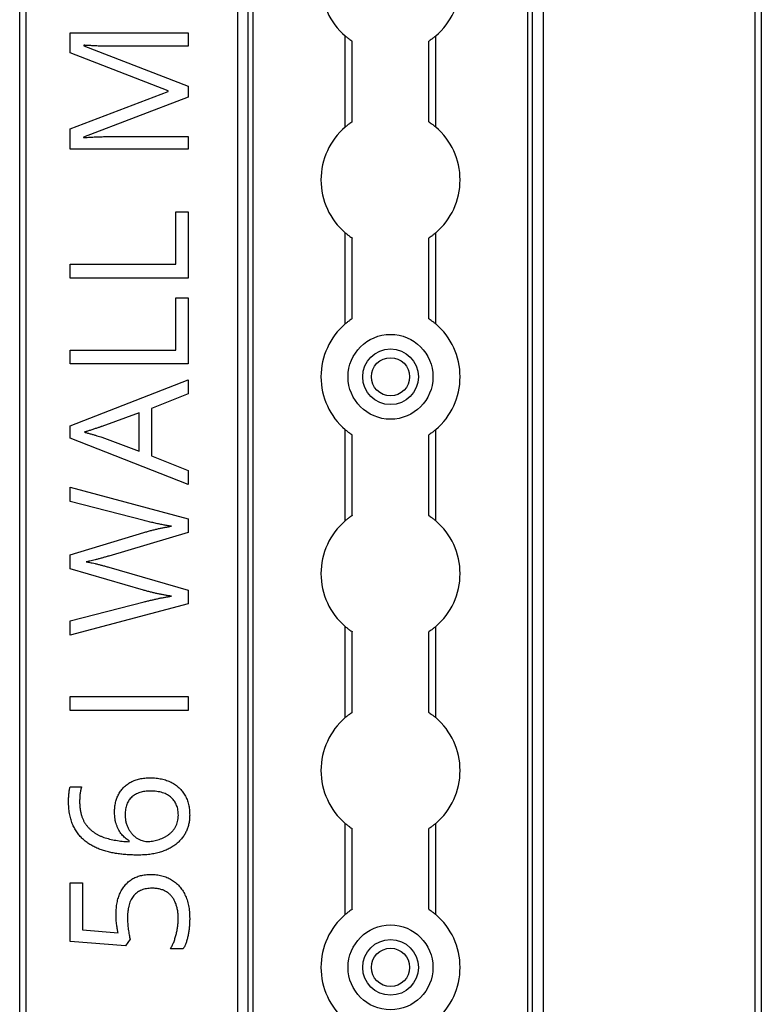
# Model space of a CAD drawing. Header units: millimetres. Extents: x -138 to 5612, y -1401 to 2631.
# Tile 31 of 116: x 1522 to 1628, y 772 to 914. Entities that reach past the tile are written whole.
import ezdxf

# ---------------------------------------------------------------- set-up
doc = ezdxf.new("R2010")
doc.units = ezdxf.units.MM

msp = doc.modelspace()

# ---------------------------------------------------------------- linework, layer by layer
at = {"color": 7, "linetype": 'Continuous', "lineweight": 25}
for p, q in [((1521.86, 567.5), (1521.86, 1075.06)), ((1522.76, 1075.06), (1522.76, 567.5)), ((1553.16, 1074.51), (1553.16, 565.11)), ((1553.19, 565.11), (1553.19, 1074.51)), ((1554.72, 565.11), (1554.72, 1074.51)), ((1555.43, 565.11), (1555.43, 1074.51)), ((1594.88, 565.11), (1594.88, 1074.51)), ((1595.59, 565.11), (1595.59, 1074.51)), ((1597.13, 565.11), (1597.13, 1074.51)), ((1597.16, 565.11), (1597.16, 1074.51)), ((1627.56, 567.5), (1627.56, 1075.06)), ((1628.46, 1075.06), (1628.46, 567.5)), ((1529.1, 911.72), (1546.07, 911.72)), ((1529.1, 908.82), (1529.1, 911.72)), ((1546.07, 911.72), (1546.07, 909.77)), ((1568.66, 898.16), (1568.66, 911.26)), ((1569.66, 898.91), (1569.66, 910.51)), ((1580.66, 898.91), (1580.66, 910.51)), ((1581.66, 898.16), (1581.66, 911.26)), ((1543.21, 903.36), (1529.1, 908.82)), ((1531.07, 909.92), (1531.07, 909.83)), ((1531.07, 909.83), (1546.07, 904.05)), ((1546.07, 909.77), (1535.21, 909.77)), ((1529.1, 897.89), (1543.21, 903.27)), ((1543.21, 903.27), (1543.21, 903.36)), ((1546.07, 904.05), (1546.07, 902.44)), ((1546.07, 902.44), (1531.05, 896.73)), ((1529.1, 894.96), (1529.1, 897.89)), ((1531.05, 896.73), (1531.05, 896.64)), ((1535.34, 896.8), (1546.07, 896.8)), ((1546.07, 896.8), (1546.07, 894.96)), ((1546.07, 894.96), (1529.1, 894.96)), ((1544.3, 878.43), (1544.3, 885.97)), ((1544.3, 885.97), (1546.07, 885.97)), ((1546.07, 885.97), (1546.07, 876.45)), ((1568.66, 869.86), (1568.66, 882.96)), ((1569.66, 870.61), (1569.66, 882.21)), ((1580.66, 870.61), (1580.66, 882.21)), ((1581.66, 869.86), (1581.66, 882.96)), ((1529.1, 878.43), (1544.3, 878.43)), ((1529.1, 876.45), (1529.1, 878.43)), ((1546.07, 876.45), (1529.1, 876.45)), ((1544.3, 866.09), (1544.3, 873.63)), ((1544.3, 873.63), (1546.07, 873.63)), ((1546.07, 873.63), (1546.07, 864.11)), ((1529.1, 866.09), (1544.3, 866.09)), ((1529.1, 864.11), (1529.1, 866.09)), ((1546.07, 864.11), (1529.1, 864.11)), ((1529.1, 855.23), (1546.07, 861.83)), ((1546.07, 861.83), (1546.07, 859.79)), ((1546.07, 859.79), (1540.78, 857.69)), ((1539.02, 857.1), (1533.65, 855.11)), ((1539.02, 851.55), (1539.02, 857.1)), ((1540.78, 857.69), (1540.78, 850.88)), ((1529.1, 853.45), (1529.1, 855.23)), ((1533.65, 853.57), (1539.02, 851.55)), ((1568.66, 841.56), (1568.66, 854.66)), ((1569.66, 842.31), (1569.66, 853.91)), ((1580.66, 842.31), (1580.66, 853.91)), ((1581.66, 841.56), (1581.66, 854.66)), ((1546.07, 846.8), (1529.1, 853.45)), ((1540.78, 850.88), (1546.07, 848.8)), ((1546.07, 848.8), (1546.07, 846.8)), ((1529.1, 846.39), (1546.07, 841.85)), ((1529.1, 844.33), (1529.1, 846.39)), ((1539.73, 841.59), (1529.1, 844.33)), ((1546.07, 841.85), (1546.07, 839.86)), ((1529.1, 836.69), (1539.71, 839.88)), ((1546.07, 839.86), (1534.65, 836.49)), ((1529.1, 834.66), (1529.1, 836.69)), ((1539.63, 831.6), (1529.1, 834.66)), ((1534.66, 834.89), (1546.07, 831.61)), ((1546.07, 831.61), (1546.07, 829.63)), ((1529.1, 827.17), (1539.74, 829.91)), ((1546.07, 829.63), (1529.1, 825.12)), ((1529.1, 825.12), (1529.1, 827.17)), ((1568.66, 813.26), (1568.66, 826.36)), ((1569.66, 814.01), (1569.66, 825.61)), ((1580.66, 814.01), (1580.66, 825.61)), ((1581.66, 813.26), (1581.66, 826.36)), ((1529.1, 814.31), (1529.1, 816.29)), ((1529.1, 816.29), (1546.07, 816.29)), ((1546.07, 816.29), (1546.07, 814.31)), ((1546.07, 814.31), (1529.1, 814.31)), ((1529.1, 803.33), (1530.76, 803.33)), ((1568.66, 784.96), (1568.66, 798.06)), ((1569.66, 785.71), (1569.66, 797.31)), ((1580.66, 785.71), (1580.66, 797.31)), ((1581.66, 784.96), (1581.66, 798.06)), ((1537.57, 795.43), (1537.57, 795.56)), ((1529.1, 789.54), (1530.87, 789.54)), ((1529.1, 781.09), (1529.1, 789.54)), ((1530.87, 789.54), (1530.87, 782.74)), ((1530.87, 782.74), (1536, 782.31)), ((1537.72, 781.42), (1537.08, 780.44)), ((1537.08, 780.44), (1529.1, 781.09)), ((1545.36, 780.03), (1543.52, 780.03))]:
    msp.add_line(p, q, dxfattribs=at)
for centre, radius in [((1575.16, 862.26), 6.1), ((1575.16, 862.26), 4), ((1575.16, 862.26), 2.75), ((1575.16, 777.36), 6.1), ((1575.16, 777.36), 4), ((1575.16, 777.36), 2.75)]:
    msp.add_circle(centre, radius, dxfattribs=at)
for centre, start, end in [((1575.16, 918.86), 130.5416, 229.4584), ((1575.16, 918.86), 310.5416, 49.4584), ((1575.16, 890.56), 130.5416, 229.4584), ((1575.16, 890.56), 310.5416, 49.4584), ((1575.16, 862.26), 130.5416, 229.4584), ((1575.16, 862.26), 310.5416, 49.4584), ((1575.16, 833.96), 130.5416, 229.4584), ((1575.16, 833.96), 310.5416, 49.4584), ((1575.16, 805.66), 130.5416, 229.4584), ((1575.16, 805.66), 310.5416, 49.4584), ((1575.16, 777.36), 130.5416, 229.4584), ((1575.16, 777.36), 310.5416, 49.4584)]:
    msp.add_arc(centre, 10, start, end, dxfattribs=at)
for points, knots in [([(1568.66, 911.26), (1568.77, 911.16), (1568.88, 911.07), (1569.11, 910.9), (1569.22, 910.81), (1569.41, 910.67), (1569.5, 910.61), (1569.62, 910.53), (1569.66, 910.51), (1569.66, 910.51)], [0, 0, 0, 0, 0.25, 0.25, 0.5, 0.5, 0.75, 0.75, 1, 1, 1, 1]), ([(1581.66, 911.26), (1581.54, 911.16), (1581.43, 911.07), (1581.2, 910.9), (1581.1, 910.81), (1580.9, 910.67), (1580.81, 910.61), (1580.69, 910.53), (1580.66, 910.51), (1580.66, 910.51)], [0, 0, 0, 0, 0.25, 0.25, 0.5, 0.5, 0.75, 0.75, 1, 1, 1, 1]), ([(1535.21, 909.77), (1534.95, 909.77), (1534.45, 909.78), (1533.7, 909.79), (1532.96, 909.82), (1532.27, 909.85), (1531.65, 909.89), (1531.26, 909.91), (1531.07, 909.92)], [0, 0, 0, 0, 0.18235, 0.366387, 0.545523, 0.71471, 0.868184, 1, 1, 1, 1]), ([(1569.66, 898.91), (1569.66, 898.91), (1569.65, 898.91), (1569.62, 898.88), (1569.59, 898.87), (1569.5, 898.81), (1569.42, 898.75), (1569.22, 898.61), (1569.11, 898.53), (1568.88, 898.35), (1568.77, 898.26), (1568.66, 898.16)], [0, 0, 0, 0, 0.125, 0.125, 0.25, 0.25, 0.5, 0.5, 0.75, 0.75, 1, 1, 1, 1]), ([(1580.66, 898.91), (1580.66, 898.91), (1580.66, 898.91), (1580.7, 898.88), (1580.72, 898.87), (1580.81, 898.81), (1580.9, 898.75), (1581.09, 898.61), (1581.2, 898.53), (1581.43, 898.35), (1581.54, 898.26), (1581.66, 898.16)], [0, 0, 0, 0, 0.125, 0.125, 0.25, 0.25, 0.5, 0.5, 0.75, 0.75, 1, 1, 1, 1]), ([(1531.05, 896.64), (1531.23, 896.65), (1531.61, 896.69), (1532.24, 896.72), (1532.95, 896.75), (1533.72, 896.78), (1534.52, 896.79), (1535.07, 896.8), (1535.34, 896.8)], [0, 0, 0, 0, 0.123014, 0.270684, 0.437474, 0.617814, 0.807723, 1, 1, 1, 1]), ([(1568.66, 882.96), (1568.77, 882.86), (1568.88, 882.77), (1569.11, 882.6), (1569.22, 882.51), (1569.41, 882.37), (1569.5, 882.31), (1569.62, 882.23), (1569.66, 882.21), (1569.66, 882.21)], [0, 0, 0, 0, 0.25, 0.25, 0.5, 0.5, 0.75, 0.75, 1, 1, 1, 1]), ([(1581.66, 882.96), (1581.54, 882.86), (1581.43, 882.77), (1581.2, 882.6), (1581.1, 882.51), (1580.9, 882.37), (1580.81, 882.31), (1580.69, 882.23), (1580.66, 882.21), (1580.66, 882.21)], [0, 0, 0, 0, 0.25, 0.25, 0.5, 0.5, 0.75, 0.75, 1, 1, 1, 1]), ([(1569.66, 870.61), (1569.66, 870.61), (1569.65, 870.61), (1569.62, 870.58), (1569.59, 870.57), (1569.5, 870.51), (1569.42, 870.45), (1569.22, 870.31), (1569.11, 870.23), (1568.88, 870.05), (1568.77, 869.96), (1568.66, 869.86)], [0, 0, 0, 0, 0.125, 0.125, 0.25, 0.25, 0.5, 0.5, 0.75, 0.75, 1, 1, 1, 1]), ([(1580.66, 870.61), (1580.66, 870.61), (1580.66, 870.61), (1580.7, 870.58), (1580.72, 870.57), (1580.81, 870.51), (1580.9, 870.45), (1581.09, 870.31), (1581.2, 870.23), (1581.43, 870.05), (1581.54, 869.96), (1581.66, 869.86)], [0, 0, 0, 0, 0.125, 0.125, 0.25, 0.25, 0.5, 0.5, 0.75, 0.75, 1, 1, 1, 1]), ([(1533.65, 855.11), (1533.61, 855.1), (1533.52, 855.07), (1533.37, 855.02), (1533.18, 854.95), (1532.88, 854.86), (1532.47, 854.72), (1532.06, 854.59), (1531.74, 854.49), (1531.52, 854.42), (1531.32, 854.36), (1531.2, 854.32), (1531.15, 854.3)], [0, 0, 0, 0, 0.0483453, 0.1099234, 0.1859552, 0.2752086, 0.4689997, 0.6706527, 0.7677749, 0.8545452, 0.9326484, 1, 1, 1, 1]), ([(1531.15, 854.3), (1531.31, 854.26), (1531.62, 854.18), (1532.09, 854.05), (1532.54, 853.92), (1532.95, 853.79), (1533.32, 853.68), (1533.55, 853.6), (1533.65, 853.57)], [0, 0, 0, 0, 0.188916, 0.376296, 0.557333, 0.724487, 0.873715, 1, 1, 1, 1]), ([(1568.66, 854.66), (1568.77, 854.56), (1568.88, 854.47), (1569.11, 854.3), (1569.22, 854.21), (1569.41, 854.07), (1569.5, 854.01), (1569.62, 853.93), (1569.66, 853.91), (1569.66, 853.91)], [0, 0, 0, 0, 0.25, 0.25, 0.5, 0.5, 0.75, 0.75, 1, 1, 1, 1]), ([(1581.66, 854.66), (1581.54, 854.56), (1581.43, 854.47), (1581.2, 854.3), (1581.1, 854.21), (1580.9, 854.07), (1580.81, 854.01), (1580.69, 853.93), (1580.66, 853.91), (1580.66, 853.91)], [0, 0, 0, 0, 0.25, 0.25, 0.5, 0.5, 0.75, 0.75, 1, 1, 1, 1]), ([(1569.66, 842.31), (1569.66, 842.31), (1569.65, 842.31), (1569.62, 842.28), (1569.59, 842.27), (1569.5, 842.21), (1569.42, 842.15), (1569.22, 842.01), (1569.11, 841.93), (1568.88, 841.75), (1568.77, 841.66), (1568.66, 841.56)], [0, 0, 0, 0, 0.125, 0.125, 0.25, 0.25, 0.5, 0.5, 0.75, 0.75, 1, 1, 1, 1]), ([(1580.66, 842.31), (1580.66, 842.31), (1580.66, 842.31), (1580.7, 842.28), (1580.72, 842.27), (1580.81, 842.21), (1580.9, 842.15), (1581.09, 842.01), (1581.2, 841.93), (1581.43, 841.75), (1581.54, 841.66), (1581.66, 841.56)], [0, 0, 0, 0, 0.125, 0.125, 0.25, 0.25, 0.5, 0.5, 0.75, 0.75, 1, 1, 1, 1]), ([(1539.71, 839.88), (1539.89, 839.93), (1540.25, 840.03), (1540.78, 840.18), (1541.31, 840.31), (1541.82, 840.43), (1542.31, 840.53), (1542.78, 840.62), (1543.23, 840.71), (1543.52, 840.76), (1543.66, 840.78)], [0, 0, 0, 0, 0.138815, 0.276129, 0.41033, 0.540228, 0.665248, 0.783098, 0.894781, 1, 1, 1, 1]), ([(1543.66, 840.78), (1543.46, 840.81), (1543.06, 840.87), (1542.45, 840.98), (1541.81, 841.11), (1541.14, 841.25), (1540.44, 841.42), (1539.97, 841.53), (1539.73, 841.59)], [0, 0, 0, 0, 0.146925, 0.302177, 0.465132, 0.636532, 0.814938, 1, 1, 1, 1]), ([(1534.65, 836.49), (1534.49, 836.44), (1534.16, 836.35), (1533.67, 836.21), (1533.19, 836.08), (1532.74, 835.96), (1532.33, 835.86), (1531.96, 835.77), (1531.67, 835.71), (1531.49, 835.67), (1531.42, 835.66)], [0, 0, 0, 0, 0.152929, 0.306279, 0.456093, 0.598123, 0.728121, 0.8416, 0.933351, 1, 1, 1, 1]), ([(1531.42, 835.66), (1531.49, 835.65), (1531.67, 835.62), (1531.96, 835.56), (1532.31, 835.5), (1532.72, 835.4), (1533.18, 835.3), (1533.66, 835.17), (1534.16, 835.04), (1534.49, 834.94), (1534.66, 834.89)], [0, 0, 0, 0, 0.065837, 0.155317, 0.267108, 0.394133, 0.534406, 0.685214, 0.841551, 1, 1, 1, 1]), ([(1543.66, 830.72), (1543.5, 830.74), (1543.19, 830.79), (1542.7, 830.87), (1542.21, 830.97), (1541.7, 831.07), (1541.19, 831.19), (1540.67, 831.32), (1540.15, 831.45), (1539.8, 831.55), (1539.63, 831.6)], [0, 0, 0, 0, 0.113008, 0.232308, 0.354669, 0.480795, 0.608271, 0.737947, 0.868241, 1, 1, 1, 1]), ([(1539.74, 829.91), (1539.92, 829.95), (1540.27, 830.04), (1540.79, 830.16), (1541.3, 830.28), (1541.79, 830.39), (1542.27, 830.49), (1542.75, 830.56), (1543.2, 830.65), (1543.51, 830.69), (1543.66, 830.72)], [0, 0, 0, 0, 0.136857, 0.270586, 0.401407, 0.527461, 0.650457, 0.770277, 0.886555, 1, 1, 1, 1]), ([(1568.66, 826.36), (1568.77, 826.26), (1568.88, 826.17), (1569.11, 826), (1569.22, 825.91), (1569.41, 825.77), (1569.5, 825.71), (1569.62, 825.63), (1569.66, 825.61), (1569.66, 825.61)], [0, 0, 0, 0, 0.25, 0.25, 0.5, 0.5, 0.75, 0.75, 1, 1, 1, 1]), ([(1581.66, 826.36), (1581.54, 826.26), (1581.43, 826.17), (1581.2, 826), (1581.1, 825.91), (1580.9, 825.77), (1580.81, 825.71), (1580.69, 825.63), (1580.66, 825.61), (1580.66, 825.61)], [0, 0, 0, 0, 0.25, 0.25, 0.5, 0.5, 0.75, 0.75, 1, 1, 1, 1]), ([(1569.66, 814.01), (1569.66, 814.01), (1569.65, 814.01), (1569.62, 813.98), (1569.59, 813.97), (1569.5, 813.91), (1569.42, 813.85), (1569.22, 813.71), (1569.11, 813.63), (1568.88, 813.45), (1568.77, 813.36), (1568.66, 813.26)], [0, 0, 0, 0, 0.125, 0.125, 0.25, 0.25, 0.5, 0.5, 0.75, 0.75, 1, 1, 1, 1]), ([(1580.66, 814.01), (1580.66, 814.01), (1580.66, 814.01), (1580.7, 813.98), (1580.72, 813.97), (1580.81, 813.91), (1580.9, 813.85), (1581.09, 813.71), (1581.2, 813.63), (1581.43, 813.45), (1581.54, 813.36), (1581.66, 813.26)], [0, 0, 0, 0, 0.125, 0.125, 0.25, 0.25, 0.5, 0.5, 0.75, 0.75, 1, 1, 1, 1]), ([(1535.49, 799.68), (1535.5, 799.93), (1535.51, 800.39), (1535.63, 801.07), (1535.81, 801.7), (1536.08, 802.28), (1536.42, 802.81), (1536.82, 803.28), (1537.3, 803.68), (1537.84, 804.02), (1538.45, 804.28), (1539.12, 804.48), (1539.85, 804.59), (1540.36, 804.6), (1540.62, 804.61)], [0, 0, 0, 0, 0.089525, 0.174546, 0.255342, 0.334394, 0.411524, 0.487941, 0.564453, 0.643258, 0.725042, 0.811004, 0.902358, 1, 1, 1, 1]), ([(1540.62, 804.61), (1540.76, 804.61), (1541.04, 804.61), (1541.46, 804.57), (1541.86, 804.52), (1542.25, 804.46), (1542.62, 804.36), (1542.97, 804.25), (1543.31, 804.12), (1543.74, 803.92), (1544.24, 803.61), (1544.78, 803.19), (1545.23, 802.68), (1545.55, 802.21), (1545.77, 801.8), (1545.91, 801.48), (1546.03, 801.14), (1546.12, 800.79), (1546.2, 800.42), (1546.25, 800.04), (1546.28, 799.65), (1546.29, 799.38), (1546.29, 799.24)], [0, 0, 0, 0, 0.048742, 0.095652, 0.141248, 0.185599, 0.228995, 0.27104, 0.312519, 0.352978, 0.432201, 0.509275, 0.585451, 0.662972, 0.702207, 0.742184, 0.782253, 0.823486, 0.865688, 0.909019, 0.953986, 1, 1, 1, 1]), ([(1528.88, 801.21), (1528.88, 801.39), (1528.89, 801.76), (1528.92, 802.24), (1528.96, 802.61), (1529, 802.88), (1529.04, 803.12), (1529.08, 803.26), (1529.1, 803.33)], [0, 0, 0, 0, 0.253714, 0.525579, 0.661193, 0.786054, 0.898766, 1, 1, 1, 1]), ([(1530.76, 803.33), (1530.72, 803.18), (1530.62, 802.86), (1530.53, 802.34), (1530.48, 801.8), (1530.48, 801.43), (1530.47, 801.24)], [0, 0, 0, 0, 0.225948, 0.476384, 0.737076, 1, 1, 1, 1]), ([(1540.62, 802.71), (1540.48, 802.7), (1540.22, 802.7), (1539.83, 802.66), (1539.47, 802.59), (1539.13, 802.5), (1538.81, 802.38), (1538.51, 802.23), (1538.24, 802.06), (1537.98, 801.86), (1537.75, 801.64), (1537.56, 801.38), (1537.38, 801.1), (1537.25, 800.79), (1537.14, 800.46), (1537.07, 800.1), (1537.02, 799.71), (1537.02, 799.44), (1537.01, 799.3)], [0, 0, 0, 0, 0.071961, 0.139945, 0.205092, 0.267635, 0.327414, 0.386017, 0.443516, 0.500821, 0.55728, 0.614211, 0.671909, 0.730575, 0.792641, 0.858027, 0.926821, 1, 1, 1, 1]), ([(1544.66, 799.22), (1544.66, 799.35), (1544.65, 799.6), (1544.61, 799.97), (1544.53, 800.32), (1544.42, 800.65), (1544.28, 800.95), (1544.1, 801.24), (1543.9, 801.51), (1543.66, 801.76), (1543.39, 801.99), (1543.09, 802.18), (1542.76, 802.35), (1542.39, 802.48), (1541.99, 802.58), (1541.56, 802.66), (1541.1, 802.7), (1540.78, 802.71), (1540.62, 802.71)], [0, 0, 0, 0, 0.063598, 0.12418, 0.182941, 0.239808, 0.295395, 0.350362, 0.406186, 0.462367, 0.519964, 0.578657, 0.639543, 0.703615, 0.771035, 0.842476, 0.918848, 1, 1, 1, 1]), ([(1538.82, 793.5), (1538.56, 793.51), (1538.06, 793.51), (1537.31, 793.56), (1536.56, 793.62), (1535.83, 793.71), (1535.12, 793.83), (1534.43, 794), (1533.76, 794.19), (1533.12, 794.43), (1532.51, 794.71), (1531.93, 795.04), (1531.4, 795.41), (1530.9, 795.83), (1530.44, 796.3), (1530.05, 796.83), (1529.7, 797.41), (1529.4, 798.04), (1529.17, 798.74), (1529, 799.51), (1528.9, 800.34), (1528.89, 800.91), (1528.88, 801.21)], [0, 0, 0, 0, 0.05304, 0.105431, 0.157463, 0.208984, 0.259638, 0.308993, 0.357513, 0.405118, 0.451828, 0.497723, 0.542859, 0.587993, 0.633305, 0.679233, 0.726066, 0.774804, 0.825949, 0.880034, 0.938043, 1, 1, 1, 1]), ([(1530.47, 801.24), (1530.47, 801.07), (1530.48, 800.72), (1530.53, 800.23), (1530.59, 799.76), (1530.7, 799.32), (1530.83, 798.91), (1531, 798.52), (1531.18, 798.17), (1531.41, 797.84), (1531.65, 797.54), (1531.92, 797.27), (1532.21, 797.01), (1532.52, 796.77), (1532.85, 796.56), (1533.2, 796.37), (1533.57, 796.2), (1534.1, 796), (1534.79, 795.8), (1535.68, 795.62), (1536.61, 795.49), (1537.25, 795.45), (1537.57, 795.43)], [0, 0, 0, 0, 0.0505601, 0.0983233, 0.1437828, 0.1868913, 0.2282597, 0.2680797, 0.3066524, 0.344219, 0.3813149, 0.418225, 0.4549587, 0.4919589, 0.5297109, 0.5677021, 0.6068797, 0.6468201, 0.7298164, 0.8159226, 0.9059495, 1, 1, 1, 1]), ([(1537.57, 795.56), (1537.48, 795.62), (1537.28, 795.75), (1537.01, 795.97), (1536.76, 796.21), (1536.51, 796.48), (1536.29, 796.77), (1536.09, 797.1), (1535.92, 797.45), (1535.76, 797.84), (1535.64, 798.25), (1535.55, 798.7), (1535.5, 799.18), (1535.5, 799.51), (1535.49, 799.68)], [0, 0, 0, 0, 0.0706557, 0.1425545, 0.2155263, 0.290053, 0.3661928, 0.4444154, 0.5261979, 0.6111595, 0.7001039, 0.7944381, 0.8939185, 1, 1, 1, 1]), ([(1537.01, 799.3), (1537.02, 799.12), (1537.03, 798.75), (1537.12, 798.22), (1537.27, 797.73), (1537.48, 797.28), (1537.73, 796.87), (1538.03, 796.52), (1538.34, 796.2), (1538.69, 795.94), (1539.06, 795.73), (1539.43, 795.58), (1539.8, 795.49), (1540.06, 795.47), (1540.18, 795.47)], [0, 0, 0, 0, 0.102293, 0.199539, 0.291908, 0.382457, 0.469734, 0.553016, 0.634101, 0.713305, 0.789628, 0.862469, 0.931467, 1, 1, 1, 1]), ([(1546.29, 799.24), (1546.28, 799.04), (1546.27, 798.64), (1546.19, 798.05), (1546.03, 797.49), (1545.83, 796.95), (1545.56, 796.44), (1545.23, 795.97), (1544.85, 795.52), (1544.4, 795.12), (1543.9, 794.75), (1543.34, 794.43), (1542.73, 794.15), (1542.06, 793.92), (1541.33, 793.73), (1540.54, 793.6), (1539.7, 793.52), (1539.12, 793.51), (1538.82, 793.5)], [0, 0, 0, 0, 0.057522, 0.113292, 0.167776, 0.222024, 0.275884, 0.329994, 0.384984, 0.441268, 0.499303, 0.559649, 0.623122, 0.690258, 0.760948, 0.835704, 0.915249, 1, 1, 1, 1]), ([(1540.18, 795.47), (1540.31, 795.47), (1540.57, 795.47), (1540.95, 795.52), (1541.34, 795.59), (1541.73, 795.69), (1542.11, 795.82), (1542.49, 795.97), (1542.85, 796.16), (1543.19, 796.38), (1543.51, 796.63), (1543.79, 796.91), (1544.05, 797.22), (1544.27, 797.56), (1544.45, 797.93), (1544.57, 798.33), (1544.65, 798.77), (1544.66, 799.07), (1544.66, 799.22)], [0, 0, 0, 0, 0.058658, 0.118204, 0.178288, 0.24041, 0.302702, 0.364696, 0.426827, 0.488799, 0.550912, 0.612159, 0.672949, 0.734476, 0.797303, 0.862108, 0.929137, 1, 1, 1, 1]), ([(1568.66, 798.06), (1568.77, 797.96), (1568.88, 797.87), (1569.11, 797.7), (1569.22, 797.61), (1569.41, 797.47), (1569.5, 797.41), (1569.62, 797.33), (1569.66, 797.31), (1569.66, 797.31)], [0, 0, 0, 0, 0.25, 0.25, 0.5, 0.5, 0.75, 0.75, 1, 1, 1, 1]), ([(1581.66, 798.06), (1581.54, 797.96), (1581.43, 797.87), (1581.2, 797.7), (1581.1, 797.61), (1580.9, 797.47), (1580.81, 797.41), (1580.69, 797.33), (1580.66, 797.31), (1580.66, 797.31)], [0, 0, 0, 0, 0.25, 0.25, 0.5, 0.5, 0.75, 0.75, 1, 1, 1, 1]), ([(1535.71, 785.03), (1535.72, 785.31), (1535.73, 785.86), (1535.84, 786.64), (1536.02, 787.37), (1536.28, 788.04), (1536.6, 788.65), (1537, 789.19), (1537.46, 789.65), (1537.9, 789.98), (1538.28, 790.2), (1538.58, 790.34), (1538.89, 790.46), (1539.22, 790.56), (1539.57, 790.63), (1539.93, 790.69), (1540.3, 790.72), (1540.56, 790.73), (1540.69, 790.73)], [0, 0, 0, 0, 0.097882, 0.190074, 0.277227, 0.360778, 0.441258, 0.51812, 0.594092, 0.670067, 0.708648, 0.74735, 0.786958, 0.826928, 0.868129, 0.910869, 0.954513, 1, 1, 1, 1]), ([(1540.69, 790.73), (1540.83, 790.73), (1541.11, 790.73), (1541.52, 790.68), (1541.92, 790.63), (1542.3, 790.54), (1542.67, 790.44), (1543.02, 790.31), (1543.36, 790.16), (1543.68, 789.97), (1543.99, 789.78), (1544.27, 789.55), (1544.55, 789.32), (1544.8, 789.05), (1545.03, 788.77), (1545.24, 788.47), (1545.44, 788.14), (1545.62, 787.8), (1545.78, 787.44), (1545.91, 787.05), (1546.03, 786.66), (1546.13, 786.24), (1546.2, 785.81), (1546.25, 785.36), (1546.28, 784.89), (1546.29, 784.57), (1546.29, 784.41)], [0, 0, 0, 0, 0.044664, 0.087697, 0.129556, 0.170449, 0.210563, 0.249758, 0.28844, 0.326807, 0.365059, 0.4028, 0.440299, 0.478244, 0.516374, 0.555137, 0.594722, 0.635308, 0.676586, 0.719071, 0.762253, 0.806975, 0.852616, 0.900138, 0.949216, 1, 1, 1, 1]), ([(1540.87, 788.74), (1540.74, 788.74), (1540.47, 788.73), (1540.08, 788.68), (1539.72, 788.61), (1539.38, 788.49), (1539.06, 788.34), (1538.77, 788.16), (1538.5, 787.95), (1538.26, 787.71), (1538.04, 787.42), (1537.86, 787.1), (1537.7, 786.75), (1537.57, 786.35), (1537.47, 785.92), (1537.41, 785.45), (1537.36, 784.95), (1537.35, 784.6), (1537.35, 784.42)], [0, 0, 0, 0, 0.064307, 0.125248, 0.183284, 0.239115, 0.293456, 0.347256, 0.400295, 0.454127, 0.509201, 0.566798, 0.627703, 0.691901, 0.761307, 0.835526, 0.914666, 1, 1, 1, 1]), ([(1544.64, 784.43), (1544.64, 784.64), (1544.63, 785.04), (1544.55, 785.63), (1544.42, 786.18), (1544.24, 786.69), (1544.01, 787.15), (1543.73, 787.56), (1543.38, 787.92), (1542.98, 788.21), (1542.54, 788.46), (1542.03, 788.62), (1541.47, 788.72), (1541.08, 788.74), (1540.87, 788.74)], [0, 0, 0, 0, 0.0958772, 0.1866802, 0.2725741, 0.3551078, 0.4339346, 0.510297, 0.5855357, 0.6611219, 0.7385573, 0.8195715, 0.9061623, 1, 1, 1, 1]), ([(1569.66, 785.71), (1569.66, 785.71), (1569.65, 785.71), (1569.62, 785.68), (1569.59, 785.67), (1569.5, 785.61), (1569.42, 785.55), (1569.22, 785.41), (1569.11, 785.33), (1568.88, 785.15), (1568.77, 785.06), (1568.66, 784.96)], [0, 0, 0, 0, 0.125, 0.125, 0.25, 0.25, 0.5, 0.5, 0.75, 0.75, 1, 1, 1, 1]), ([(1580.66, 785.71), (1580.66, 785.71), (1580.66, 785.71), (1580.7, 785.68), (1580.72, 785.67), (1580.81, 785.61), (1580.9, 785.55), (1581.09, 785.41), (1581.2, 785.33), (1581.43, 785.15), (1581.54, 785.06), (1581.66, 784.96)], [0, 0, 0, 0, 0.125, 0.125, 0.25, 0.25, 0.5, 0.5, 0.75, 0.75, 1, 1, 1, 1]), ([(1536, 782.31), (1535.98, 782.39), (1535.95, 782.56), (1535.91, 782.83), (1535.85, 783.13), (1535.81, 783.46), (1535.76, 783.82), (1535.73, 784.2), (1535.72, 784.61), (1535.71, 784.89), (1535.71, 785.03)], [0, 0, 0, 0, 0.088457, 0.187806, 0.299963, 0.421851, 0.55463, 0.694546, 0.842932, 1, 1, 1, 1]), ([(1537.35, 784.42), (1537.36, 784.17), (1537.37, 783.64), (1537.45, 782.97), (1537.52, 782.44), (1537.59, 782.07), (1537.65, 781.73), (1537.7, 781.52), (1537.72, 781.42)], [0, 0, 0, 0, 0.249474, 0.524167, 0.661011, 0.785846, 0.899486, 1, 1, 1, 1]), ([(1543.52, 780.03), (1543.61, 780.18), (1543.78, 780.48), (1544, 780.97), (1544.19, 781.51), (1544.34, 782.09), (1544.48, 782.68), (1544.57, 783.27), (1544.63, 783.85), (1544.64, 784.24), (1544.64, 784.43)], [0, 0, 0, 0, 0.111067, 0.227551, 0.35158, 0.483109, 0.616815, 0.747364, 0.874724, 1, 1, 1, 1]), ([(1546.29, 784.41), (1546.29, 784.19), (1546.28, 783.76), (1546.24, 783.14), (1546.17, 782.53), (1546.06, 781.95), (1545.93, 781.41), (1545.78, 780.9), (1545.59, 780.44), (1545.43, 780.16), (1545.36, 780.03)], [0, 0, 0, 0, 0.143812, 0.28262, 0.41746, 0.548035, 0.671659, 0.788109, 0.896895, 1, 1, 1, 1])]:
    msp.add_open_spline(points, degree=3, knots=knots, dxfattribs=at)

doc.saveas('drawing.dxf')
